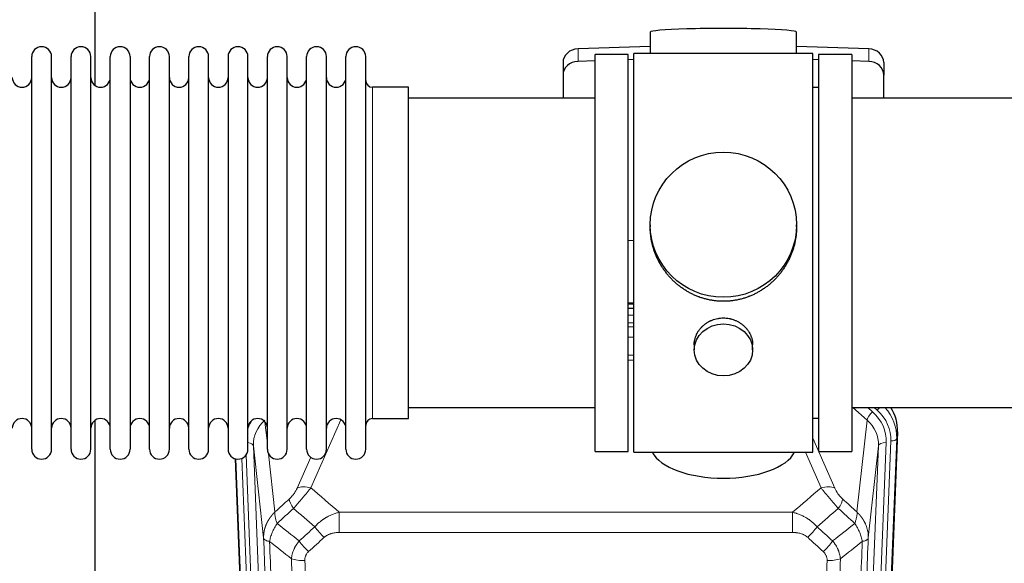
# Model space of a CAD drawing. Header units: inches. Extents: x 0 to 23760, y -13 to 16800.
# Tile 32 of 256: x 4154 to 4661, y 6210 to 6490. Entities that reach past the tile are written whole.
import ezdxf

# ---------------------------------------------------------------- set-up
doc = ezdxf.new("R2010")
doc.units = ezdxf.units.IN
doc.layers.add('1', color=7, linetype='Continuous', true_color=0xffffff)

msp = doc.modelspace()

# ---------------------------------------------------------------- linework, layer by layer
at = {"layer": '1', "color": 2, "linetype": 'Continuous', "lineweight": 25}
for p, q in [((4192.946, 6494.065), (4192.946, 6455.82)), ((4478.622, 6483.21), (4478.622, 6472.146)), ((4553.95, 6472.146), (4553.95, 6483.21)), ((4478.623, 6475.783), (4441.507, 6474.633)), ((4591.065, 6474.633), (4553.949, 6475.783)), ((4160.486, 6459.215), (4160.486, 6470.616)), ((4170.686, 6459.215), (4170.686, 6470.616)), ((4180.686, 6459.215), (4180.686, 6470.616)), ((4190.886, 6459.215), (4190.886, 6470.616)), ((4200.886, 6459.215), (4200.886, 6470.616)), ((4211.086, 6470.616), (4211.086, 6459.215)), ((4221.086, 6459.215), (4221.086, 6470.616)), ((4231.286, 6459.215), (4231.286, 6470.616)), ((4241.286, 6268.816), (4241.286, 6470.616)), ((4251.486, 6268.816), (4251.486, 6470.616)), ((4261.486, 6470.616), (4261.486, 6268.816)), ((4271.686, 6268.816), (4271.686, 6470.616)), ((4281.686, 6268.816), (4281.686, 6470.616)), ((4291.886, 6268.816), (4291.886, 6470.616)), ((4301.886, 6268.816), (4301.886, 6470.616)), ((4312.086, 6268.816), (4312.086, 6470.616)), ((4322.086, 6268.816), (4322.086, 6470.616)), ((4332.286, 6268.816), (4332.286, 6470.616)), ((4450.286, 6468.441), (4441.507, 6468.169)), ((4450.286, 6267.716), (4450.286, 6471.716)), ((4467.286, 6471.716), (4450.286, 6471.716)), ((4467.286, 6267.716), (4467.286, 6471.716)), ((4470.286, 6469.06), (4467.287, 6468.967)), ((4514.841, 6472.146), (4470.286, 6472.146)), ((4470.286, 6267.286), (4470.286, 6472.146)), ((4562.286, 6472.146), (4514.841, 6472.146)), ((4562.286, 6267.286), (4562.286, 6472.146)), ((4565.285, 6468.967), (4562.286, 6469.06)), ((4565.286, 6471.716), (4565.286, 6267.716)), ((4582.286, 6471.716), (4565.286, 6471.716)), ((4582.286, 6471.716), (4582.286, 6267.716)), ((4591.065, 6468.169), (4582.286, 6468.441)), ((4433.786, 6467.541), (4433.786, 6461.077)), ((4598.786, 6467.541), (4598.786, 6461.077)), ((4160.486, 6268.816), (4160.486, 6459.215)), ((4170.686, 6268.816), (4170.686, 6459.215)), ((4180.686, 6268.816), (4180.686, 6459.215)), ((4190.886, 6268.816), (4190.886, 6459.215)), ((4200.886, 6268.816), (4200.886, 6459.215)), ((4211.086, 6459.215), (4211.086, 6268.816)), ((4221.086, 6268.816), (4221.086, 6459.215)), ((4231.286, 6268.816), (4231.286, 6459.215)), ((4433.786, 6461.077), (4433.786, 6449.216)), ((4598.786, 6449.216), (4598.786, 6461.077)), ((4354.286, 6454.866), (4335.786, 6454.866)), ((4354.286, 6284.566), (4354.286, 6454.866)), ((4565.286, 6454.716), (4562.286, 6454.716)), ((4450.286, 6449.216), (4354.286, 6449.216)), ((4678.286, 6449.216), (4582.286, 6449.216)), ((4478.646, 6384.204), (4478.646, 6383.067)), ((4553.926, 6383.067), (4553.926, 6384.204)), ((4467.287, 6376.205), (4470.286, 6376.113)), ((4467.284, 6341.33), (4470.283, 6341.33)), ((4470.284, 6343.834), (4467.286, 6343.834)), ((4501.238, 6322.432), (4501.238, 6319.847)), ((4531.334, 6319.847), (4531.334, 6322.42)), ((4354.286, 6290.216), (4450.286, 6290.216)), ((4582.286, 6290.216), (4678.286, 6290.216)), ((4192.946, 6283.607), (4192.946, 6056.806)), ((4335.786, 6284.566), (4354.286, 6284.566)), ((4562.286, 6284.716), (4565.286, 6284.716)), ((4605.808, 6277.714), (4592.69, 5944.512)), ((4450.286, 6267.716), (4467.286, 6267.716)), ((4470.286, 6267.286), (4562.286, 6267.286)), ((4565.286, 6267.716), (4582.286, 6267.716)), ((4277.882, 5944.512), (4265.309, 6263.875))]:
    msp.add_line(p, q, dxfattribs=at)
at = {"layer": '1', "color": 110, "linetype": 'Continuous', "lineweight": 13}
for p, q in [((4441.507, 6474.633), (4441.507, 6468.169)), ((4591.065, 6474.633), (4591.065, 6468.169)), ((4335.786, 6284.566), (4335.786, 6454.866)), ((4470.284, 6343.445), (4467.286, 6343.445)), ((4467.284, 6337.693), (4470.284, 6337.693)), ((4470.284, 6333.722), (4467.284, 6333.722)), ((4467.285, 6331.631), (4470.283, 6331.631)), ((4470.283, 6326.338), (4467.285, 6326.338)), ((4467.285, 6317.08), (4470.284, 6317.08)), ((4470.284, 6314.635), (4467.285, 6314.635)), ((4590.212, 6283.739), (4582.91, 6290.216)), ((4593.037, 6287.995), (4590.532, 6290.216)), ((4595.428, 6288.83), (4593.866, 6290.216)), ((4280.459, 6282.847), (4281.686, 6271.76)), ((4319.454, 6283.97), (4304.073, 6248.939)), ((4584.987, 6236.539), (4590.212, 6283.739)), ((4605.808, 6277.714), (4605.427, 6274.276)), ((4274.522, 6270.594), (4287.589, 5938.7)), ((4279.77, 6223.188), (4274.522, 6270.594)), ((4562.286, 6274.468), (4573.56, 6248.789)), ((4582.983, 5938.7), (4596.05, 6270.594)), ((4600.042, 6272.22), (4586.975, 5940.327)), ((4589.323, 5940.034), (4602.433, 6273.056)), ((4596.05, 6270.594), (4590.802, 6223.188)), ((4605.427, 6274.276), (4592.317, 5941.254)), ((4270.779, 6265.909), (4283.597, 5940.327)), ((4282.275, 6266.436), (4285.585, 6236.539)), ((4566.499, 6248.939), (4558.443, 6267.286)), ((4278.255, 5941.254), (4265.556, 6263.817)), ((4268.492, 6264.085), (4281.249, 5940.034)), ((4297.012, 6248.789), (4303.992, 6264.688)), ((4318.7, 6236.419), (4551.872, 6236.419)), ((4318.7, 6225.988), (4318.7, 6236.419)), ((4551.872, 6225.988), (4551.872, 6236.419)), ((4551.872, 6225.988), (4318.7, 6225.988))]:
    msp.add_line(p, q, dxfattribs=at)
at = {"layer": '1', "color": 2, "linetype": 'Continuous', "lineweight": 25}
for centre, radius, start, end in [((4165.586, 6470.616), 5.1, 0, 180), ((4185.786, 6470.616), 5.1, 0, 180), ((4205.986, 6470.616), 5.1, 0, 180), ((4226.186, 6470.616), 5.1, 0, 180), ((4246.386, 6470.616), 5.1, 0, 180), ((4266.586, 6470.616), 5.1, 0, 180), ((4286.786, 6470.616), 5.1, 0, 180), ((4306.986, 6470.616), 5.1, 0, 180), ((4327.186, 6470.616), 5.1, 0, 180), ((4155.486, 6459.866), 5, 180, 0), ((4175.686, 6459.866), 5, 180, 0), ((4195.886, 6459.866), 5, 180, 0), ((4216.086, 6459.866), 5, 180, 0), ((4236.286, 6459.866), 5, 180, 0), ((4256.486, 6459.866), 5, 180, 0), ((4276.686, 6459.866), 5, 180, 0), ((4296.886, 6459.866), 5, 180, 0), ((4317.086, 6459.866), 5, 180, 0), ((4335.786, 6458.366), 3.5, 180, 270), ((4155.486, 6279.566), 5, 0, 180), ((4175.686, 6279.566), 5, 0, 180), ((4195.886, 6279.566), 5, 0, 180), ((4216.086, 6279.566), 5, 0, 180), ((4236.286, 6279.566), 5, 0, 180), ((4256.486, 6279.566), 5, 0, 180), ((4276.686, 6279.566), 5, 0, 180), ((4296.886, 6279.566), 5, 0, 180), ((4317.086, 6279.566), 5, 0, 180), ((4335.786, 6281.066), 3.5, 90, 180), ((4165.586, 6268.816), 5.1, 180, 0), ((4185.786, 6268.816), 5.1, 180, 0), ((4205.986, 6268.816), 5.1, 180, 0), ((4226.186, 6268.816), 5.1, 180, 0), ((4246.386, 6268.816), 5.1, 180, 0), ((4266.586, 6268.816), 5.1, 180, 0), ((4286.786, 6268.816), 5.1, 180, 0), ((4306.986, 6268.816), 5.1, 180, 0), ((4327.186, 6268.816), 5.1, 180, 0)]:
    msp.add_arc(centre, radius, start, end, dxfattribs=at)
for centre, major_axis, ratio, start_param, end_param in [((4516.286, 6483.21), (37.664, 0), 0.0504434, 0, 3.1415927), ((4441.786, 6467.541), (8, 0), 0.8870108, 1.6057029, 3.1415927), ((4590.786, 6467.541), (8, 0), 0.8870108, 0, 1.5358897), ((4441.786, 6461.077), (8, 0), 0.8870108, 1.6057029, 3.1415927), ((4590.786, 6461.077), (8, 0), 0.8870108, 0, 1.5358897), ((4578.786, 6278.522), (-27.038, -0.124), 0.8859493, 3.102669, 3.6464193), ((4516.286, 6271.258), (37.64, 0), 0.4617486, 3.372107, 6.0525728)]:
    msp.add_ellipse(centre, major_axis=major_axis, ratio=ratio, start_param=start_param, end_param=end_param, dxfattribs=at)
for centre, major_axis, ratio in [((4516.286, 6384.204), (37.64, 0), 0.9914449), ((4516.286, 6319.847), (-15.048, 0), 0.8870108)]:
    msp.add_ellipse(centre, major_axis=major_axis, ratio=ratio, dxfattribs=at)
at = {"layer": '1', "color": 110, "linetype": 'Continuous', "lineweight": 13}
for centre, major_axis, ratio, start_param, end_param in [((4593.037, 6286.148), (2.654, 2.992), 0.3265056, 1.2180917, 2.7365282), ((4576.022, 6272.939), (-24.034, -0.11), 0.8859493, 3.102669, 3.9217821), ((4595.428, 6290.216), (1.991, 2.244), 0.3265056, 4.3596844, 4.9945095), ((4578.414, 6273.775), (-24.034, -0.11), 0.8859493, 3.102669, 3.9217821), ((4578.414, 6275.16), (27.029, -0.244), 0.8851019, 6.2564288, 6.9740615), ((4294.55, 6272.939), (24.034, -0.11), 0.8859493, 2.6223803, 2.8322909), ((4294.55, 6271.092), (20.033, -0.591), 0.8872905, 2.3837407, 3.2028538), ((4576.022, 6271.092), (-20.033, -0.591), 0.8872905, 3.0803315, 3.8994446), ((4270.53, 6270.373), (3.997, 0.157), 0.4614673, 0.0341943, 1.2593116), ((4600.042, 6270.373), (3.997, -0.157), 0.4614673, 1.5889619, 3.1073983), ((4602.433, 6274.441), (2.998, -0.118), 0.4614673, 4.7305545, 6.248991), ((4304.073, 6242.767), (-9.156, 4.02), 0.5833249, 4.9631119, 5.806783), ((4566.499, 6242.767), (-9.156, -4.02), 0.5833249, 3.617995, 4.4616661), ((4299.986, 6237.169), (6.719, -7.407), 0.3029797, 3.5431496, 4.2886573), ((4570.586, 6237.169), (-6.719, -7.407), 0.3029797, 1.994528, 2.7400357), ((4310.941, 6227.782), (6.736, -7.391), 0.3030979, 4.2875497, 5.03344), ((4559.631, 6227.782), (-6.736, -7.391), 0.3030979, 1.2497453, 1.9956357), ((4302.933, 6220.49), (6.729, -7.397), 0.3051216, 4.2889758, 5.0360109), ((4567.639, 6220.49), (6.729, 7.397), 0.3051216, 4.388767, 5.1358022), ((4300.961, 6215.896), (-9.992, -0.404), 0.431453, 0.7935197, 1.5533391), ((4569.611, 6215.896), (-9.992, 0.404), 0.431453, 1.5882535, 2.3480729)]:
    msp.add_ellipse(centre, major_axis=major_axis, ratio=ratio, start_param=start_param, end_param=end_param, dxfattribs=at)
at = {"layer": '1', "color": 2, "linetype": 'Continuous', "lineweight": 25}
for points, knots in [([(4516.286, 6344.833), (4515.658, 6344.833), (4514.409, 6344.866), (4512.552, 6345.01), (4510.712, 6345.25), (4508.889, 6345.582), (4507.082, 6346.007), (4505.889, 6346.353), (4504.999, 6346.636), (4504.702, 6346.734), (4504.333, 6346.862), (4504.259, 6346.888), (4504.112, 6346.94), (4503.891, 6347.018), (4503.086, 6347.314), (4501.79, 6347.838), (4500.108, 6348.617), (4498.471, 6349.476), (4496.878, 6350.414), (4495.328, 6351.432), (4494.324, 6352.163), (4493.706, 6352.638), (4493.583, 6352.733), (4493.338, 6352.926), (4492.973, 6353.217), (4492.614, 6353.513), (4491.905, 6354.114), (4490.981, 6354.936), (4489.659, 6356.23), (4488.401, 6357.584), (4487.207, 6358.999), (4486.453, 6359.983), (4485.904, 6360.736), (4485.634, 6361.117), (4485.369, 6361.503), (4485.194, 6361.762), (4485.108, 6361.893), (4484.678, 6362.546), (4484.018, 6363.603), (4483.11, 6365.225), (4482.282, 6366.884), (4481.534, 6368.579), (4480.867, 6370.31), (4480.476, 6371.489), (4480.204, 6372.382), (4480.074, 6372.831), (4479.93, 6373.359), (4479.871, 6373.587), (4479.832, 6373.738), (4479.812, 6373.814), (4479.64, 6374.498), (4479.365, 6375.715), (4479.045, 6377.545), (4478.816, 6379.379), (4478.678, 6381.218), (4478.646, 6382.466), (4478.646, 6383.1), (4478.646, 6383.12)], [0, 0, 0, 0, 0.0312188, 0.0624376, 0.0936563, 0.1248751, 0.1560939, 0.1873127, 0.1873127, 0.2029221, 0.2029221, 0.2068244, 0.2068244, 0.2107268, 0.2185315, 0.2497502, 0.280969, 0.3121878, 0.3434066, 0.3746254, 0.4058442, 0.4058442, 0.4136489, 0.4136489, 0.4214535, 0.4370629, 0.4370629, 0.4682817, 0.4995005, 0.5307193, 0.5619381, 0.5931568, 0.5931568, 0.6087662, 0.6165709, 0.6165709, 0.6243756, 0.6243756, 0.6555944, 0.6868132, 0.718032, 0.7492507, 0.7804695, 0.8116883, 0.8116883, 0.8272977, 0.8351024, 0.8390047, 0.8390047, 0.8429071, 0.8429071, 0.8741259, 0.9053447, 0.9365634, 0.9677822, 0.999001, 1, 1, 1, 1]), ([(4553.926, 6383.114), (4553.926, 6383.102), (4553.926, 6382.475), (4553.895, 6381.234), (4553.757, 6379.393), (4553.528, 6377.556), (4553.315, 6376.332), (4553.131, 6375.416), (4553.05, 6375.034), (4552.963, 6374.652), (4552.927, 6374.499), (4552.909, 6374.423), (4552.855, 6374.195), (4552.668, 6373.434), (4552.292, 6372.082), (4551.707, 6370.314), (4551.039, 6368.58), (4550.288, 6366.879), (4549.456, 6365.212), (4548.845, 6364.123), (4548.446, 6363.45), (4548.366, 6363.316), (4548.203, 6363.048), (4547.957, 6362.65), (4547.704, 6362.256), (4547.19, 6361.477), (4546.483, 6360.457), (4545.355, 6358.986), (4544.16, 6357.572), (4542.899, 6356.215), (4542.013, 6355.349), (4541.332, 6354.714), (4540.986, 6354.4), (4540.635, 6354.092), (4540.399, 6353.888), (4540.281, 6353.786), (4539.686, 6353.284), (4538.719, 6352.506), (4537.222, 6351.416), (4535.678, 6350.404), (4534.087, 6349.468), (4532.449, 6348.609), (4531.325, 6348.089), (4530.469, 6347.719), (4530.038, 6347.539), (4529.602, 6347.367), (4529.384, 6347.282), (4529.311, 6347.254), (4529.165, 6347.198), (4528.507, 6346.95), (4527.257, 6346.519), (4525.475, 6346.004), (4523.675, 6345.58), (4521.856, 6345.249), (4520.019, 6345.01), (4518.782, 6344.914), (4517.85, 6344.865), (4517.382, 6344.847), (4516.835, 6344.836), (4516.6, 6344.834), (4516.443, 6344.833), (4516.365, 6344.833), (4516.286, 6344.833)], [0, 0, 0, 0, 0.0006246, 0.0318551, 0.0630856, 0.0943161, 0.1255465, 0.1255465, 0.1411618, 0.1450656, 0.1450656, 0.1489694, 0.1489694, 0.156777, 0.1880075, 0.219238, 0.2504685, 0.2816989, 0.3129294, 0.3441599, 0.3441599, 0.3519675, 0.3519675, 0.3597751, 0.3753904, 0.3753904, 0.4066209, 0.4378513, 0.4690818, 0.5003123, 0.5315428, 0.5315428, 0.547158, 0.5549656, 0.5549656, 0.5627733, 0.5627733, 0.5940037, 0.6252342, 0.6564647, 0.6876952, 0.7189257, 0.7501562, 0.7501562, 0.7657714, 0.773579, 0.773579, 0.7774828, 0.7774828, 0.7813866, 0.8126171, 0.8438476, 0.8750781, 0.9063086, 0.937539, 0.9687695, 0.9687695, 0.9843848, 0.9921924, 0.9960962, 0.9960962, 1, 1, 1, 1]), ([(4501.238, 6322.43), (4501.239, 6322.86), (4501.262, 6323.292), (4501.322, 6323.838), (4501.336, 6323.949), (4501.366, 6324.17), (4501.416, 6324.5), (4501.48, 6324.828), (4501.624, 6325.48), (4501.743, 6325.91), (4502.028, 6326.761), (4502.193, 6327.182), (4502.476, 6327.806), (4502.576, 6328.013), (4502.709, 6328.27), (4502.736, 6328.321), (4502.79, 6328.423), (4502.873, 6328.576), (4502.958, 6328.727), (4503.249, 6329.227), (4503.502, 6329.615), (4504.046, 6330.369), (4504.338, 6330.734), (4504.804, 6331.263), (4504.965, 6331.437), (4505.213, 6331.693), (4505.339, 6331.82), (4505.468, 6331.945), (4505.555, 6332.028), (4505.598, 6332.069), (4505.993, 6332.438), (4506.358, 6332.748), (4507.116, 6333.333), (4507.509, 6333.608), (4508.323, 6334.122), (4508.744, 6334.361), (4509.288, 6334.638), (4509.398, 6334.692), (4509.619, 6334.798), (4509.731, 6334.849), (4510.067, 6335.001), (4510.293, 6335.096), (4510.975, 6335.365), (4511.438, 6335.522), (4512.375, 6335.794), (4512.851, 6335.908), (4513.575, 6336.047), (4513.818, 6336.087), (4514.186, 6336.14), (4514.309, 6336.156), (4514.494, 6336.178), (4514.555, 6336.185), (4514.679, 6336.198), (4514.741, 6336.204), (4515.296, 6336.257), (4515.789, 6336.28), (4516.772, 6336.28), (4517.262, 6336.257), (4518.239, 6336.166), (4518.727, 6336.097), (4519.335, 6335.982), (4519.456, 6335.958), (4519.699, 6335.906), (4520.061, 6335.824), (4520.418, 6335.73), (4521.125, 6335.526), (4521.587, 6335.368), (4522.493, 6335.012), (4522.936, 6334.813), (4523.588, 6334.484), (4523.803, 6334.369), (4524.122, 6334.188), (4524.228, 6334.127), (4524.437, 6334.001), (4524.541, 6333.938), (4525.054, 6333.614), (4525.449, 6333.338), (4526.206, 6332.755), (4526.569, 6332.447), (4527.263, 6331.799), (4527.595, 6331.459), (4527.949, 6331.058), (4527.988, 6331.013), (4528.066, 6330.923), (4528.181, 6330.788), (4528.443, 6330.468), (4528.656, 6330.189), (4529.065, 6329.623), (4529.317, 6329.236), (4529.78, 6328.442), (4529.991, 6328.036), (4530.275, 6327.412), (4530.364, 6327.201), (4530.49, 6326.882), (4530.531, 6326.775), (4530.609, 6326.562), (4530.646, 6326.455), (4530.826, 6325.919), (4530.946, 6325.489), (4531.138, 6324.623), (4531.211, 6324.187), (4531.284, 6323.531), (4531.302, 6323.312), (4531.321, 6322.982), (4531.328, 6322.817), (4531.332, 6322.651), (4531.333, 6322.541), (4531.334, 6322.486), (4531.334, 6322.428), (4531.334, 6322.425), (4531.334, 6322.423)], [0, 0, 0, 0, 0.0308202, 0.0308202, 0.0386347, 0.0386347, 0.0464491, 0.062078, 0.062078, 0.0933358, 0.0933358, 0.1245936, 0.1245936, 0.1402226, 0.1402226, 0.1441298, 0.1441298, 0.148037, 0.1558515, 0.1558515, 0.1871093, 0.1871093, 0.2183671, 0.2183671, 0.233996, 0.233996, 0.2418105, 0.2457177, 0.2457177, 0.2496249, 0.2496249, 0.2808827, 0.2808827, 0.3121405, 0.3121405, 0.3433983, 0.3433983, 0.3512128, 0.3512128, 0.3590273, 0.3590273, 0.3746562, 0.3746562, 0.405914, 0.405914, 0.4371718, 0.4371718, 0.4528007, 0.4528007, 0.4606152, 0.4606152, 0.4645224, 0.4645224, 0.4684296, 0.4684296, 0.4996874, 0.4996874, 0.5309452, 0.5309452, 0.5622031, 0.5622031, 0.5700175, 0.5700175, 0.577832, 0.5934609, 0.5934609, 0.6247187, 0.6247187, 0.6559765, 0.6559765, 0.6716054, 0.6716054, 0.6794199, 0.6794199, 0.6872343, 0.6872343, 0.7184921, 0.7184921, 0.7497499, 0.7497499, 0.7810078, 0.7810078, 0.784915, 0.784915, 0.7888222, 0.7966367, 0.8122656, 0.8122656, 0.8435234, 0.8435234, 0.8747812, 0.8747812, 0.8904101, 0.8904101, 0.8982246, 0.8982246, 0.906039, 0.906039, 0.9372968, 0.9372968, 0.9685546, 0.9685546, 0.9841835, 0.9841835, 0.991998, 0.9959052, 0.9959052, 0.9998125, 0.9998125, 1, 1, 1, 1])]:
    msp.add_open_spline(points, degree=3, knots=knots, dxfattribs=at)
at = {"layer": '1', "color": 110, "linetype": 'Continuous', "lineweight": 13}
for points, knots in [([(4297.012, 6248.789), (4296.986, 6248.732), (4296.961, 6248.674), (4296.908, 6248.558), (4296.881, 6248.499), (4296.798, 6248.324), (4296.74, 6248.206), (4296.561, 6247.851), (4296.432, 6247.612), (4296.224, 6247.249), (4296.153, 6247.127), (4296.041, 6246.944), (4295.984, 6246.852), (4295.926, 6246.759), (4295.887, 6246.698), (4295.867, 6246.667), (4295.687, 6246.389), (4295.52, 6246.144), (4295.169, 6245.657), (4294.986, 6245.416), (4294.745, 6245.118), (4294.673, 6245.028), (4294.598, 6244.939), (4294.549, 6244.88), (4294.524, 6244.85), (4294.398, 6244.702), (4294.297, 6244.586), (4293.99, 6244.243), (4293.782, 6244.022), (4293.359, 6243.596), (4293.143, 6243.39), (4292.925, 6243.191)], [0, 0, 0, 0, 0.03125, 0.03125, 0.0625, 0.0625, 0.125, 0.125, 0.25, 0.25, 0.3125, 0.3125, 0.34375, 0.359375, 0.359375, 0.375, 0.375, 0.5, 0.5, 0.625, 0.625, 0.65625, 0.671875, 0.671875, 0.6875, 0.6875, 0.75, 0.75, 0.875, 0.875, 1, 1, 1, 1]), ([(4295.178, 6238.359), (4295.562, 6238.797), (4296.332, 6239.681), (4297.108, 6240.581), (4297.691, 6241.261), (4297.886, 6241.489), (4298.13, 6241.775), (4298.179, 6241.832), (4298.277, 6241.947), (4298.423, 6242.118), (4298.569, 6242.29), (4299.053, 6242.86), (4299.436, 6243.314), (4300.195, 6244.217), (4300.571, 6244.666), (4301.036, 6245.225), (4301.128, 6245.336), (4301.313, 6245.559), (4301.588, 6245.89), (4301.858, 6246.218), (4302.392, 6246.867), (4302.74, 6247.292), (4303.249, 6247.919), (4303.417, 6248.126), (4303.666, 6248.433), (4303.748, 6248.535), (4303.912, 6248.738), (4303.993, 6248.839), (4304.073, 6248.939)], [0, 0, 0, 0, 0.125, 0.25, 0.25, 0.3125, 0.3125, 0.328125, 0.328125, 0.34375, 0.375, 0.375, 0.5, 0.5, 0.625, 0.625, 0.65625, 0.65625, 0.6875, 0.75, 0.75, 0.875, 0.875, 0.9375, 0.9375, 0.96875, 0.96875, 1, 1, 1, 1]), ([(4566.499, 6248.939), (4566.821, 6248.538), (4567.151, 6248.13), (4567.829, 6247.297), (4568.176, 6246.872), (4568.71, 6246.223), (4568.89, 6246.005), (4569.164, 6245.674), (4569.255, 6245.563), (4569.394, 6245.396), (4569.44, 6245.341), (4569.533, 6245.229), (4569.579, 6245.173), (4569.998, 6244.67), (4570.748, 6243.772), (4571.513, 6242.867), (4572.092, 6242.185), (4572.286, 6241.957), (4572.578, 6241.615), (4572.676, 6241.501), (4572.823, 6241.329), (4572.872, 6241.272), (4572.97, 6241.158), (4573.019, 6241.101), (4573.459, 6240.587), (4573.848, 6240.136), (4574.624, 6239.241), (4575.01, 6238.798), (4575.394, 6238.359)], [0, 0, 0, 0, 0.125, 0.125, 0.25, 0.25, 0.3125, 0.3125, 0.34375, 0.34375, 0.359375, 0.359375, 0.375, 0.375, 0.5, 0.625, 0.625, 0.6875, 0.6875, 0.71875, 0.71875, 0.734375, 0.734375, 0.75, 0.75, 0.875, 0.875, 1, 1, 1, 1]), ([(4577.648, 6243.191), (4577.428, 6243.39), (4577.212, 6243.597), (4576.786, 6244.026), (4576.576, 6244.249), (4576.318, 6244.537), (4576.267, 6244.596), (4576.165, 6244.713), (4576.014, 6244.889), (4575.868, 6245.066), (4575.582, 6245.422), (4575.399, 6245.662), (4575.049, 6246.147), (4574.882, 6246.392), (4574.703, 6246.67), (4574.683, 6246.701), (4574.644, 6246.763), (4574.585, 6246.856), (4574.453, 6247.071), (4574.345, 6247.253), (4574.138, 6247.616), (4574.009, 6247.854), (4573.771, 6248.326), (4573.662, 6248.559), (4573.56, 6248.789)], [0, 0, 0, 0, 0.125, 0.125, 0.25, 0.25, 0.28125, 0.28125, 0.3125, 0.375, 0.375, 0.5, 0.5, 0.625, 0.625, 0.640625, 0.640625, 0.65625, 0.6875, 0.75, 0.75, 0.875, 0.875, 1, 1, 1, 1]), ([(4279.77, 6223.188), (4279.769, 6223.207), (4279.768, 6223.247), (4279.766, 6223.307), (4279.764, 6223.367), (4279.763, 6223.426), (4279.762, 6223.486), (4279.761, 6223.546), (4279.76, 6223.605), (4279.76, 6223.665), (4279.76, 6223.725), (4279.76, 6223.784), (4279.76, 6223.844), (4279.761, 6223.904), (4279.761, 6223.963), (4279.762, 6224.023), (4279.763, 6224.082), (4279.765, 6224.142), (4279.767, 6224.201), (4279.769, 6224.261), (4279.771, 6224.32), (4279.773, 6224.38), (4279.776, 6224.439), (4279.778, 6224.499), (4279.782, 6224.558), (4279.785, 6224.618), (4279.788, 6224.677), (4279.792, 6224.736), (4279.796, 6224.796), (4279.8, 6224.855), (4279.805, 6224.914), (4279.809, 6224.973), (4279.814, 6225.033), (4279.82, 6225.092), (4279.825, 6225.151), (4279.83, 6225.21), (4279.836, 6225.269), (4279.842, 6225.328), (4279.849, 6225.387), (4279.855, 6225.446), (4279.862, 6225.505), (4279.869, 6225.564), (4279.876, 6225.623), (4279.883, 6225.682), (4279.891, 6225.741), (4279.899, 6225.8), (4279.907, 6225.858), (4279.915, 6225.917), (4279.923, 6225.976), (4279.932, 6226.034), (4279.941, 6226.093), (4279.95, 6226.152), (4279.959, 6226.21), (4279.969, 6226.269), (4279.979, 6226.327), (4279.989, 6226.385), (4279.999, 6226.444), (4280.01, 6226.502), (4280.02, 6226.56), (4280.031, 6226.619), (4280.042, 6226.677), (4280.053, 6226.735), (4280.065, 6226.793), (4280.077, 6226.851), (4280.089, 6226.909), (4280.101, 6226.967), (4280.113, 6227.025), (4280.126, 6227.083), (4280.138, 6227.14), (4280.151, 6227.198), (4280.165, 6227.256), (4280.178, 6227.313), (4280.192, 6227.371), (4280.205, 6227.429), (4280.22, 6227.486), (4280.234, 6227.543), (4280.248, 6227.601), (4280.263, 6227.658), (4280.278, 6227.715), (4280.293, 6227.773), (4280.308, 6227.83), (4280.323, 6227.887), (4280.339, 6227.944), (4280.355, 6228.001), (4280.371, 6228.058), (4280.387, 6228.115), (4280.404, 6228.171), (4280.42, 6228.228), (4280.437, 6228.285), (4280.454, 6228.341), (4280.472, 6228.398), (4280.489, 6228.454), (4280.507, 6228.511), (4280.525, 6228.567), (4280.543, 6228.623), (4280.561, 6228.68), (4280.579, 6228.736), (4280.598, 6228.792), (4280.617, 6228.848), (4280.636, 6228.904), (4280.655, 6228.96), (4280.675, 6229.015), (4280.694, 6229.071), (4280.714, 6229.127), (4280.734, 6229.183), (4280.754, 6229.238), (4280.774, 6229.293), (4280.795, 6229.349), (4280.816, 6229.404), (4280.837, 6229.459), (4280.858, 6229.515), (4280.879, 6229.57), (4280.901, 6229.625), (4280.922, 6229.68), (4280.944, 6229.735), (4280.966, 6229.789), (4280.988, 6229.844), (4281.011, 6229.899), (4281.033, 6229.953), (4281.056, 6230.008), (4281.079, 6230.062), (4281.102, 6230.117), (4281.126, 6230.171), (4281.149, 6230.225), (4281.173, 6230.279), (4281.197, 6230.333), (4281.221, 6230.387), (4281.245, 6230.441), (4281.269, 6230.495), (4281.294, 6230.548), (4281.318, 6230.602), (4281.343, 6230.656), (4281.368, 6230.709), (4281.394, 6230.762), (4281.419, 6230.816), (4281.445, 6230.869), (4281.471, 6230.922), (4281.496, 6230.975), (4281.523, 6231.028), (4281.549, 6231.081), (4281.575, 6231.134), (4281.602, 6231.186), (4281.629, 6231.239), (4281.656, 6231.291), (4281.683, 6231.344), (4281.71, 6231.396), (4281.738, 6231.448), (4281.765, 6231.5), (4281.793, 6231.553), (4281.821, 6231.605), (4281.849, 6231.656), (4281.877, 6231.708), (4281.906, 6231.76), (4281.934, 6231.812), (4281.963, 6231.863), (4281.992, 6231.914), (4282.021, 6231.966), (4282.05, 6232.017), (4282.08, 6232.068), (4282.109, 6232.119), (4282.139, 6232.17), (4282.169, 6232.221), (4282.199, 6232.272), (4282.229, 6232.323), (4282.259, 6232.373), (4282.29, 6232.424), (4282.32, 6232.474), (4282.351, 6232.524), (4282.382, 6232.574), (4282.413, 6232.625), (4282.445, 6232.675), (4282.476, 6232.724), (4282.507, 6232.774), (4282.539, 6232.824), (4282.571, 6232.874), (4282.603, 6232.923), (4282.635, 6232.973), (4282.667, 6233.022), (4282.7, 6233.071), (4282.732, 6233.12), (4282.765, 6233.169), (4282.798, 6233.218), (4282.831, 6233.267), (4282.864, 6233.316), (4282.897, 6233.364), (4282.931, 6233.413), (4282.964, 6233.461), (4282.998, 6233.509), (4283.032, 6233.558), (4283.066, 6233.606), (4283.1, 6233.654), (4283.134, 6233.702), (4283.169, 6233.749), (4283.203, 6233.797), (4283.238, 6233.845), (4283.273, 6233.892), (4283.308, 6233.939), (4283.343, 6233.987), (4283.378, 6234.034), (4283.413, 6234.081), (4283.449, 6234.128), (4283.484, 6234.175), (4283.52, 6234.221), (4283.556, 6234.268), (4283.592, 6234.315), (4283.628, 6234.361), (4283.664, 6234.407), (4283.701, 6234.453), (4283.737, 6234.499), (4283.774, 6234.545), (4283.811, 6234.591), (4283.848, 6234.637), (4283.885, 6234.683), (4283.922, 6234.728), (4283.959, 6234.774), (4283.996, 6234.819), (4284.034, 6234.864), (4284.072, 6234.909), (4284.109, 6234.954), (4284.147, 6234.999), (4284.185, 6235.044), (4284.223, 6235.089), (4284.261, 6235.133), (4284.3, 6235.177), (4284.338, 6235.222), (4284.377, 6235.266), (4284.416, 6235.31), (4284.454, 6235.354), (4284.493, 6235.398), (4284.532, 6235.442), (4284.571, 6235.485), (4284.611, 6235.529), (4284.65, 6235.572), (4284.69, 6235.616), (4284.729, 6235.659), (4284.769, 6235.702), (4284.809, 6235.745), (4284.849, 6235.788), (4284.889, 6235.83), (4284.929, 6235.873), (4284.969, 6235.915), (4285.009, 6235.958), (4285.05, 6236), (4285.09, 6236.042), (4285.131, 6236.084), (4285.172, 6236.126), (4285.213, 6236.168), (4285.254, 6236.21), (4285.295, 6236.251), (4285.336, 6236.293), (4285.377, 6236.334), (4285.418, 6236.375), (4285.46, 6236.416), (4285.502, 6236.457), (4285.543, 6236.498), (4285.571, 6236.526), (4285.585, 6236.539)], [0, 0, 0, 0, 0.0042303, 0.0084583, 0.0126838, 0.016907, 0.0211277, 0.0253461, 0.0295621, 0.0337757, 0.037987, 0.0421959, 0.0464023, 0.0506064, 0.0548082, 0.0590075, 0.0632045, 0.0673991, 0.0715913, 0.0757811, 0.0799686, 0.0841537, 0.0883364, 0.0925167, 0.0966947, 0.1008703, 0.1050435, 0.1092144, 0.1133829, 0.117549, 0.1217128, 0.1258741, 0.1300332, 0.1341898, 0.1383441, 0.1424961, 0.1466456, 0.1507929, 0.1549377, 0.1590802, 0.1632203, 0.1673581, 0.1714935, 0.1756266, 0.1797573, 0.1838856, 0.1880116, 0.1921352, 0.1962565, 0.2003755, 0.204492, 0.2086063, 0.2127182, 0.2168277, 0.2209349, 0.2250397, 0.2291422, 0.2332423, 0.2373401, 0.2414356, 0.2455287, 0.2496195, 0.2537079, 0.257794, 0.2618777, 0.2659591, 0.2700382, 0.2741149, 0.2781893, 0.2822614, 0.2863311, 0.2903985, 0.2944635, 0.2985262, 0.3025866, 0.3066447, 0.3107004, 0.3147538, 0.3188048, 0.3228536, 0.3269, 0.3309441, 0.3349858, 0.3390253, 0.3430624, 0.3470972, 0.3511296, 0.3551598, 0.3591876, 0.3632131, 0.3672363, 0.3712571, 0.3752757, 0.3792919, 0.3833058, 0.3873174, 0.3913267, 0.3953337, 0.3993384, 0.4033407, 0.4073408, 0.4113385, 0.4153339, 0.419327, 0.4233179, 0.4273064, 0.4312926, 0.4352765, 0.4392581, 0.4432373, 0.4472143, 0.451189, 0.4551614, 0.4591315, 0.4630993, 0.4670648, 0.471028, 0.4749889, 0.4789475, 0.4829038, 0.4868578, 0.4908095, 0.494759, 0.4987061, 0.502651, 0.5065936, 0.5105338, 0.5144718, 0.5184076, 0.522341, 0.5262721, 0.530201, 0.5341276, 0.5380519, 0.5419739, 0.5458936, 0.5498111, 0.5537262, 0.5576392, 0.5615498, 0.5654581, 0.5693642, 0.573268, 0.5771696, 0.5810688, 0.5849658, 0.5888606, 0.592753, 0.5966432, 0.6005311, 0.6044168, 0.6083002, 0.6121813, 0.6160602, 0.6199368, 0.6238111, 0.6276832, 0.6315531, 0.6354206, 0.6392859, 0.643149, 0.6470098, 0.6508684, 0.6547247, 0.6585787, 0.6624305, 0.66628, 0.6701273, 0.6739724, 0.6778152, 0.6816557, 0.685494, 0.6893301, 0.6931639, 0.6969955, 0.7008248, 0.7046519, 0.7084768, 0.7122994, 0.7161198, 0.7199379, 0.7237539, 0.7275675, 0.731379, 0.7351882, 0.7389952, 0.7427999, 0.7466024, 0.7504027, 0.7542008, 0.7579966, 0.7617902, 0.7655816, 0.7693708, 0.7731577, 0.7769424, 0.7807249, 0.7845052, 0.7882833, 0.7920591, 0.7958327, 0.7996042, 0.8033734, 0.8071403, 0.8109051, 0.8146677, 0.818428, 0.8221862, 0.8259421, 0.8296958, 0.8334474, 0.8371967, 0.8409438, 0.8446887, 0.8484314, 0.8521719, 0.8559102, 0.8596463, 0.8633802, 0.867112, 0.8708415, 0.8745688, 0.8782939, 0.8820169, 0.8857376, 0.8894562, 0.8931726, 0.8968867, 0.9005987, 0.9043086, 0.9080162, 0.9117216, 0.9154249, 0.919126, 0.9228249, 0.9265216, 0.9302161, 0.9339085, 0.9375987, 0.9412867, 0.9449725, 0.9486562, 0.9523377, 0.956017, 0.9596942, 0.9633691, 0.967042, 0.9707126, 0.9743811, 0.9780474, 0.9817116, 0.9853736, 0.9890334, 0.9926911, 0.9963466, 1, 1, 1, 1]), ([(4286.691, 6230.653), (4286.584, 6230.937), (4286.484, 6231.218), (4286.296, 6231.776), (4286.209, 6232.051), (4286.05, 6232.594), (4285.978, 6232.861), (4285.849, 6233.385), (4285.792, 6233.641), (4285.695, 6234.142), (4285.655, 6234.386), (4285.593, 6234.86), (4285.57, 6235.09), (4285.53, 6235.756), (4285.539, 6236.167), (4285.585, 6236.539)], [0, 0, 0, 0, 0.125, 0.125, 0.25, 0.25, 0.375, 0.375, 0.5, 0.5, 0.625, 0.625, 0.75, 0.75, 1, 1, 1, 1]), ([(4306.124, 6228.968), (4306.324, 6229.197), (4306.529, 6229.422), (4306.846, 6229.754), (4306.954, 6229.864), (4307.17, 6230.081), (4307.28, 6230.188), (4307.833, 6230.719), (4308.294, 6231.126), (4309.251, 6231.903), (4309.747, 6232.274), (4310.388, 6232.717), (4310.518, 6232.804), (4310.714, 6232.934), (4310.779, 6232.976), (4310.911, 6233.062), (4310.977, 6233.104), (4311.308, 6233.314), (4311.642, 6233.517), (4311.982, 6233.713), (4312.118, 6233.79), (4312.187, 6233.829), (4312.392, 6233.944), (4312.53, 6234.019), (4312.943, 6234.239), (4313.221, 6234.381), (4314.058, 6234.79), (4314.624, 6235.041), (4315.767, 6235.504), (4316.345, 6235.714), (4317.513, 6236.096), (4318.103, 6236.268), (4318.7, 6236.419)], [0, 0, 0, 0, 0.0625, 0.0625, 0.09375, 0.09375, 0.125, 0.125, 0.25, 0.25, 0.375, 0.375, 0.40625, 0.40625, 0.421875, 0.421875, 0.4375, 0.4375, 0.5, 0.515625, 0.515625, 0.53125, 0.53125, 0.5625, 0.5625, 0.625, 0.625, 0.75, 0.75, 0.875, 0.875, 1, 1, 1, 1]), ([(4551.872, 6236.419), (4552.47, 6236.267), (4553.138, 6236.074), (4553.801, 6235.853), (4553.949, 6235.804), (4554.022, 6235.779), (4554.243, 6235.702), (4554.389, 6235.65), (4554.827, 6235.49), (4555.116, 6235.378), (4555.978, 6235.029), (4556.544, 6234.776), (4557.656, 6234.231), (4558.203, 6233.939), (4559.009, 6233.469), (4559.409, 6233.226), (4559.802, 6232.971), (4559.998, 6232.841), (4560.063, 6232.797), (4560.193, 6232.71), (4560.258, 6232.666), (4560.837, 6232.266), (4561.333, 6231.894), (4562.288, 6231.117), (4562.747, 6230.712), (4563.627, 6229.866), (4564.048, 6229.427), (4564.448, 6228.968)], [0, 0, 0, 0, 0.125, 0.140625, 0.140625, 0.15625, 0.15625, 0.1875, 0.1875, 0.25, 0.25, 0.375, 0.375, 0.5, 0.5, 0.5625, 0.59375, 0.59375, 0.609375, 0.609375, 0.625, 0.625, 0.75, 0.75, 0.875, 0.875, 1, 1, 1, 1]), ([(4584.987, 6236.539), (4585.033, 6236.167), (4585.042, 6235.756), (4585.002, 6235.09), (4584.979, 6234.86), (4584.917, 6234.386), (4584.877, 6234.142), (4584.78, 6233.641), (4584.724, 6233.385), (4584.595, 6232.861), (4584.522, 6232.594), (4584.363, 6232.051), (4584.276, 6231.776), (4584.088, 6231.218), (4583.988, 6230.937), (4583.882, 6230.653)], [0, 0, 0, 0, 0.25, 0.25, 0.375, 0.375, 0.5, 0.5, 0.625, 0.625, 0.75, 0.75, 0.875, 0.875, 1, 1, 1, 1]), ([(4584.987, 6236.539), (4585.004, 6236.522), (4585.039, 6236.489), (4585.09, 6236.438), (4585.141, 6236.388), (4585.192, 6236.337), (4585.243, 6236.286), (4585.294, 6236.235), (4585.345, 6236.183), (4585.395, 6236.132), (4585.445, 6236.08), (4585.495, 6236.028), (4585.545, 6235.976), (4585.595, 6235.924), (4585.645, 6235.872), (4585.694, 6235.819), (4585.744, 6235.766), (4585.793, 6235.713), (4585.842, 6235.66), (4585.89, 6235.607), (4585.939, 6235.554), (4585.987, 6235.5), (4586.036, 6235.446), (4586.084, 6235.392), (4586.132, 6235.338), (4586.179, 6235.284), (4586.227, 6235.23), (4586.274, 6235.175), (4586.322, 6235.12), (4586.369, 6235.065), (4586.415, 6235.01), (4586.462, 6234.955), (4586.509, 6234.9), (4586.555, 6234.844), (4586.601, 6234.788), (4586.647, 6234.732), (4586.693, 6234.676), (4586.738, 6234.62), (4586.784, 6234.564), (4586.829, 6234.507), (4586.874, 6234.45), (4586.918, 6234.393), (4586.963, 6234.336), (4587.007, 6234.279), (4587.052, 6234.222), (4587.095, 6234.164), (4587.139, 6234.106), (4587.183, 6234.049), (4587.226, 6233.991), (4587.269, 6233.932), (4587.312, 6233.874), (4587.355, 6233.816), (4587.398, 6233.757), (4587.44, 6233.698), (4587.482, 6233.639), (4587.524, 6233.58), (4587.566, 6233.521), (4587.607, 6233.462), (4587.648, 6233.402), (4587.69, 6233.342), (4587.73, 6233.282), (4587.771, 6233.222), (4587.811, 6233.162), (4587.852, 6233.102), (4587.892, 6233.042), (4587.931, 6232.981), (4587.971, 6232.92), (4588.01, 6232.859), (4588.049, 6232.798), (4588.088, 6232.737), (4588.127, 6232.676), (4588.165, 6232.614), (4588.203, 6232.553), (4588.241, 6232.491), (4588.279, 6232.429), (4588.316, 6232.367), (4588.354, 6232.305), (4588.391, 6232.242), (4588.427, 6232.18), (4588.464, 6232.117), (4588.5, 6232.055), (4588.536, 6231.992), (4588.572, 6231.929), (4588.607, 6231.865), (4588.643, 6231.802), (4588.678, 6231.739), (4588.713, 6231.675), (4588.747, 6231.611), (4588.782, 6231.548), (4588.816, 6231.484), (4588.85, 6231.42), (4588.883, 6231.355), (4588.916, 6231.291), (4588.949, 6231.226), (4588.982, 6231.162), (4589.015, 6231.097), (4589.047, 6231.032), (4589.079, 6230.967), (4589.111, 6230.902), (4589.143, 6230.837), (4589.174, 6230.771), (4589.205, 6230.706), (4589.236, 6230.64), (4589.266, 6230.575), (4589.296, 6230.509), (4589.326, 6230.443), (4589.356, 6230.377), (4589.385, 6230.31), (4589.583, 6229.86), (4589.917, 6229.01), (4590.306, 6227.741), (4590.592, 6226.442), (4590.769, 6225.12), (4590.813, 6224.193), (4590.812, 6223.669), (4590.811, 6223.549), (4590.809, 6223.428), (4590.806, 6223.308), (4590.803, 6223.228), (4590.802, 6223.188)], [0, 0, 0, 0, 0.0045083, 0.0090195, 0.0135338, 0.0180512, 0.0225715, 0.0270949, 0.0316214, 0.0361509, 0.0406834, 0.0452189, 0.0497575, 0.0542992, 0.0588439, 0.0633916, 0.0679424, 0.0724963, 0.0770532, 0.0816132, 0.0861762, 0.0907423, 0.0953114, 0.0998837, 0.104459, 0.1090373, 0.1136188, 0.1182033, 0.1227909, 0.1273815, 0.1319753, 0.1365721, 0.141172, 0.145775, 0.1503811, 0.1549903, 0.1596025, 0.1642179, 0.1688364, 0.1734579, 0.1780826, 0.1827103, 0.1873412, 0.1919752, 0.1966123, 0.2012524, 0.2058957, 0.2105422, 0.2151917, 0.2198443, 0.2245001, 0.229159, 0.233821, 0.2384861, 0.2431544, 0.2478258, 0.2525003, 0.2571779, 0.2618587, 0.2665427, 0.2712297, 0.2759199, 0.2806133, 0.2853097, 0.2900094, 0.2947122, 0.2994181, 0.3041272, 0.3088394, 0.3135548, 0.3182733, 0.322995, 0.3277199, 0.3324479, 0.3371791, 0.3419135, 0.346651, 0.3513917, 0.3561355, 0.3608826, 0.3656328, 0.3703861, 0.3751427, 0.3799024, 0.3846654, 0.3894315, 0.3942008, 0.3989732, 0.4037489, 0.4085278, 0.4133098, 0.4180951, 0.4228835, 0.4276751, 0.43247, 0.437268, 0.4420692, 0.4468737, 0.4516813, 0.4564922, 0.4613063, 0.4661235, 0.470944, 0.4757677, 0.4805947, 0.4854248, 0.4902582, 0.4950947, 0.4999345, 0.5888915, 0.6791125, 0.7706071, 0.8633844, 0.9574535, 0.965938, 0.9744348, 0.9829441, 0.9914659, 1, 1, 1, 1]), ([(4282.826, 6221.407), (4282.954, 6222.152), (4283.133, 6222.914), (4283.589, 6224.459), (4283.867, 6225.241), (4284.355, 6226.414), (4284.529, 6226.806), (4284.902, 6227.586), (4285.099, 6227.976), (4285.725, 6229.138), (4286.188, 6229.904), (4286.691, 6230.653)], [0, 0, 0, 0, 0.25, 0.25, 0.5, 0.5, 0.625, 0.625, 0.75, 0.75, 1, 1, 1, 1]), ([(4583.882, 6230.653), (4584.385, 6229.904), (4584.847, 6229.138), (4585.473, 6227.976), (4585.671, 6227.586), (4586.043, 6226.806), (4586.217, 6226.414), (4586.705, 6225.241), (4586.983, 6224.459), (4587.439, 6222.914), (4587.618, 6222.152), (4587.747, 6221.407)], [0, 0, 0, 0, 0.25, 0.25, 0.375, 0.375, 0.5, 0.5, 0.75, 0.75, 1, 1, 1, 1]), ([(4310.941, 6223.513), (4311.067, 6223.627), (4311.197, 6223.738), (4311.398, 6223.897), (4311.466, 6223.949), (4311.604, 6224.051), (4311.674, 6224.1), (4312.026, 6224.343), (4312.321, 6224.518), (4312.931, 6224.837), (4313.247, 6224.98), (4313.654, 6225.14), (4313.736, 6225.171), (4313.901, 6225.231), (4313.984, 6225.26), (4314.232, 6225.344), (4314.398, 6225.396), (4314.899, 6225.541), (4315.237, 6225.622), (4315.916, 6225.76), (4316.259, 6225.815), (4316.948, 6225.903), (4317.296, 6225.935), (4317.994, 6225.978), (4318.346, 6225.988), (4318.7, 6225.988)], [0, 0, 0, 0, 0.0625, 0.0625, 0.09375, 0.09375, 0.125, 0.125, 0.25, 0.25, 0.375, 0.375, 0.40625, 0.40625, 0.4375, 0.4375, 0.5, 0.5, 0.625, 0.625, 0.75, 0.75, 0.875, 0.875, 1, 1, 1, 1]), ([(4551.872, 6225.988), (4552.226, 6225.988), (4552.579, 6225.978), (4553.02, 6225.951), (4553.108, 6225.945), (4553.285, 6225.931), (4553.373, 6225.923), (4553.636, 6225.899), (4553.811, 6225.879), (4554.333, 6225.812), (4554.678, 6225.756), (4555.36, 6225.617), (4555.698, 6225.534), (4556.365, 6225.34), (4556.695, 6225.228), (4557.061, 6225.083), (4557.102, 6225.067), (4557.182, 6225.034), (4557.303, 6224.984), (4557.58, 6224.861), (4557.812, 6224.748), (4558.267, 6224.509), (4558.558, 6224.335), (4559.115, 6223.951), (4559.38, 6223.742), (4559.631, 6223.513)], [0, 0, 0, 0, 0.125, 0.125, 0.15625, 0.15625, 0.1875, 0.1875, 0.25, 0.25, 0.375, 0.375, 0.5, 0.5, 0.625, 0.625, 0.640625, 0.640625, 0.65625, 0.6875, 0.75, 0.75, 0.875, 0.875, 1, 1, 1, 1]), ([(4291.965, 5900.519), (4291.52, 5913.367), (4290.615, 5939.218), (4289.208, 5978.461), (4288.238, 6004.935), (4287.683, 6019.914), (4287.621, 6021.58), (4287.498, 6024.913), (4287.312, 6029.917), (4286.875, 6041.616), (4286.496, 6051.685), (4286.178, 6060.098), (4286.115, 6061.782), (4285.987, 6065.152), (4285.795, 6070.21), (4285.345, 6082.034), (4284.955, 6092.206), (4284.169, 6112.601), (4283.105, 6139.929), (4281.464, 6181.323), (4280.34, 6209.188), (4279.77, 6223.188)], [0, 0, 0, 0, 0.125, 0.25, 0.375, 0.375, 0.390625, 0.390625, 0.40625, 0.4375, 0.5, 0.5, 0.515625, 0.515625, 0.53125, 0.5625, 0.625, 0.625, 0.75, 0.875, 1, 1, 1, 1]), ([(4279.77, 6223.188), (4279.8, 6222.984), (4279.89, 6222.788), (4280.113, 6222.514), (4280.202, 6222.426), (4280.407, 6222.257), (4280.525, 6222.176), (4280.786, 6222.022), (4280.93, 6221.95), (4281.244, 6221.814), (4281.414, 6221.751), (4281.778, 6221.634), (4281.973, 6221.581), (4282.383, 6221.486), (4282.599, 6221.444), (4282.826, 6221.407)], [0, 0, 0, 0, 0.25, 0.25, 0.375, 0.375, 0.5, 0.5, 0.625, 0.625, 0.75, 0.75, 0.875, 0.875, 1, 1, 1, 1]), ([(4282.826, 6221.407), (4283.397, 6207.354), (4284.525, 6179.383), (4286.17, 6137.832), (4287.236, 6110.4), (4288.025, 6089.928), (4288.416, 6079.717), (4288.867, 6067.848), (4289.06, 6062.771), (4289.188, 6059.389), (4289.252, 6057.698), (4289.57, 6049.253), (4289.95, 6039.146), (4290.388, 6027.402), (4290.575, 6022.379), (4290.699, 6019.033), (4290.761, 6017.361), (4291.317, 6002.325), (4292.29, 5975.75), (4293.7, 5936.357), (4294.609, 5910.407), (4295.055, 5897.511)], [0, 0, 0, 0, 0.125, 0.25, 0.375, 0.375, 0.4375, 0.46875, 0.484375, 0.484375, 0.5, 0.5, 0.5625, 0.59375, 0.609375, 0.609375, 0.625, 0.625, 0.75, 0.875, 1, 1, 1, 1]), ([(4294.077, 6212.54), (4294.114, 6212.934), (4294.167, 6213.328), (4294.255, 6213.823), (4294.274, 6213.922), (4294.313, 6214.12), (4294.334, 6214.219), (4294.4, 6214.516), (4294.448, 6214.713), (4294.604, 6215.304), (4294.846, 6216.088), (4295.154, 6216.864), (4295.41, 6217.443), (4295.522, 6217.684), (4295.64, 6217.923), (4295.688, 6218.019), (4295.712, 6218.067), (4295.786, 6218.211), (4295.836, 6218.306), (4296.09, 6218.781), (4296.308, 6219.154), (4296.773, 6219.89), (4297.268, 6220.613), (4297.82, 6221.313), (4298.11, 6221.657)], [0, 0, 0, 0, 0.125, 0.125, 0.15625, 0.15625, 0.1875, 0.1875, 0.25, 0.25, 0.375, 0.5, 0.5, 0.5625, 0.578125, 0.578125, 0.59375, 0.59375, 0.625, 0.625, 0.75, 0.75, 0.875, 1, 1, 1, 1]), ([(4572.462, 6221.657), (4572.752, 6221.313), (4573.029, 6220.962), (4573.358, 6220.515), (4573.423, 6220.425), (4573.551, 6220.244), (4573.614, 6220.153), (4573.801, 6219.88), (4573.921, 6219.696), (4574.271, 6219.143), (4574.706, 6218.397), (4575.078, 6217.633), (4575.334, 6217.054), (4575.415, 6216.86), (4575.531, 6216.567), (4575.569, 6216.47), (4575.643, 6216.273), (4575.678, 6216.175), (4575.851, 6215.685), (4575.971, 6215.292), (4576.179, 6214.507), (4576.352, 6213.72), (4576.458, 6212.934), (4576.495, 6212.54)], [0, 0, 0, 0, 0.125, 0.125, 0.15625, 0.15625, 0.1875, 0.1875, 0.25, 0.25, 0.375, 0.5, 0.5, 0.5625, 0.5625, 0.59375, 0.59375, 0.625, 0.625, 0.75, 0.75, 0.875, 1, 1, 1, 1]), ([(4575.517, 5897.511), (4575.573, 5899.123), (4575.629, 5900.736), (4575.741, 5903.965), (4575.909, 5908.812), (4576.305, 5920.148), (4576.649, 5929.907), (4577.342, 5949.483), (4578.282, 5975.739), (4579.741, 6015.584), (4580.745, 6042.455), (4581.319, 6057.657), (4581.383, 6059.347), (4581.511, 6062.73), (4581.703, 6067.807), (4582.155, 6079.677), (4582.546, 6089.892), (4582.875, 6098.426), (4582.941, 6100.134), (4583.073, 6103.552), (4583.271, 6108.683), (4583.736, 6120.675), (4584.139, 6130.991), (4584.95, 6151.673), (4586.047, 6179.381), (4587.175, 6207.354), (4587.747, 6221.407)], [0, 0, 0, 0, 0.015625, 0.015625, 0.03125, 0.0625, 0.125, 0.125, 0.25, 0.375, 0.5, 0.5, 0.515625, 0.515625, 0.53125, 0.5625, 0.625, 0.625, 0.640625, 0.640625, 0.65625, 0.6875, 0.75, 0.75, 0.875, 1, 1, 1, 1]), ([(4590.802, 6223.188), (4590.232, 6209.188), (4589.108, 6181.32), (4588.013, 6153.716), (4587.204, 6133.113), (4586.802, 6122.835), (4586.339, 6110.888), (4586.141, 6105.778), (4586.009, 6102.373), (4585.944, 6100.671), (4585.616, 6092.169), (4585.226, 6081.993), (4584.775, 6070.167), (4584.583, 6065.109), (4584.456, 6061.739), (4584.392, 6060.056), (4583.82, 6044.912), (4582.818, 6018.143), (4581.364, 5978.45), (4579.957, 5939.216), (4579.052, 5913.367), (4578.607, 5900.519)], [0, 0, 0, 0, 0.125, 0.25, 0.25, 0.3125, 0.34375, 0.359375, 0.359375, 0.375, 0.375, 0.4375, 0.46875, 0.484375, 0.484375, 0.5, 0.5, 0.625, 0.75, 0.875, 1, 1, 1, 1]), ([(4587.747, 6221.407), (4587.973, 6221.444), (4588.189, 6221.486), (4588.6, 6221.581), (4588.794, 6221.634), (4589.158, 6221.751), (4589.328, 6221.814), (4589.642, 6221.95), (4589.786, 6222.022), (4590.047, 6222.176), (4590.165, 6222.257), (4590.371, 6222.426), (4590.459, 6222.514), (4590.682, 6222.788), (4590.772, 6222.984), (4590.802, 6223.188)], [0, 0, 0, 0, 0.125, 0.125, 0.25, 0.25, 0.375, 0.375, 0.5, 0.5, 0.625, 0.625, 0.75, 0.75, 1, 1, 1, 1]), ([(4300.961, 6211.579), (4300.952, 6211.792), (4300.954, 6212.006), (4300.971, 6212.272), (4300.976, 6212.325), (4300.985, 6212.431), (4300.991, 6212.485), (4301.01, 6212.644), (4301.026, 6212.749), (4301.081, 6213.063), (4301.129, 6213.269), (4301.25, 6213.676), (4301.322, 6213.877), (4301.448, 6214.173), (4301.493, 6214.271), (4301.565, 6214.417), (4301.59, 6214.466), (4301.641, 6214.562), (4301.668, 6214.61), (4301.802, 6214.847), (4301.92, 6215.03), (4302.176, 6215.383), (4302.314, 6215.553), (4302.609, 6215.881), (4302.766, 6216.039), (4302.933, 6216.191)], [0, 0, 0, 0, 0.125, 0.125, 0.15625, 0.15625, 0.1875, 0.1875, 0.25, 0.25, 0.375, 0.375, 0.5, 0.5, 0.5625, 0.5625, 0.59375, 0.59375, 0.625, 0.625, 0.75, 0.75, 0.875, 0.875, 1, 1, 1, 1]), ([(4567.639, 6216.191), (4567.806, 6216.039), (4567.964, 6215.88), (4568.15, 6215.673), (4568.187, 6215.631), (4568.259, 6215.546), (4568.294, 6215.503), (4568.399, 6215.374), (4568.466, 6215.287), (4568.658, 6215.02), (4568.893, 6214.655), (4569.083, 6214.27), (4569.209, 6213.974), (4569.248, 6213.874), (4569.303, 6213.722), (4569.32, 6213.671), (4569.354, 6213.568), (4569.37, 6213.517), (4569.445, 6213.26), (4569.493, 6213.053), (4569.566, 6212.636), (4569.591, 6212.426), (4569.618, 6212.004), (4569.62, 6211.792), (4569.611, 6211.579)], [0, 0, 0, 0, 0.125, 0.125, 0.15625, 0.15625, 0.1875, 0.1875, 0.25, 0.25, 0.375, 0.5, 0.5, 0.5625, 0.5625, 0.59375, 0.59375, 0.625, 0.625, 0.75, 0.75, 0.875, 0.875, 1, 1, 1, 1]), ([(4306.051, 5893.942), (4305.613, 5906.639), (4304.722, 5932.185), (4303.8, 5958.032), (4303.097, 5977.53), (4302.861, 5984.048), (4302.384, 5997.122), (4302.144, 6003.678), (4301.418, 6023.402), (4300.926, 6036.623), (4300.301, 6053.237), (4300.176, 6056.564), (4299.925, 6063.226), (4299.546, 6073.231), (4299.163, 6083.273), (4298.391, 6103.406), (4297.347, 6130.38), (4295.738, 6171.232), (4294.635, 6198.727), (4294.077, 6212.54)], [0, 0, 0, 0, 0.125, 0.25, 0.25, 0.3125, 0.3125, 0.375, 0.375, 0.5, 0.5, 0.53125, 0.53125, 0.5625, 0.625, 0.625, 0.75, 0.875, 1, 1, 1, 1]), ([(4300.961, 6211.579), (4301.518, 6197.749), (4302.619, 6170.218), (4304.226, 6129.314), (4305.269, 6102.306), (4306.039, 6082.148), (4306.422, 6072.093), (4306.8, 6062.075), (4307.051, 6055.404), (4307.177, 6052.073), (4307.8, 6035.438), (4308.291, 6022.201), (4309.017, 6002.452), (4309.257, 5995.887), (4309.732, 5982.797), (4309.968, 5976.27), (4310.67, 5956.747), (4311.591, 5930.867), (4312.481, 5905.29), (4312.919, 5892.576)], [0, 0, 0, 0, 0.125, 0.25, 0.375, 0.375, 0.4375, 0.46875, 0.46875, 0.5, 0.5, 0.625, 0.625, 0.6875, 0.6875, 0.75, 0.75, 0.875, 1, 1, 1, 1]), ([(4557.653, 5892.576), (4558.091, 5905.29), (4558.981, 5930.867), (4559.902, 5956.747), (4560.604, 5976.27), (4560.84, 5982.797), (4561.315, 5995.887), (4561.555, 6002.452), (4562.281, 6022.201), (4562.772, 6035.438), (4563.395, 6052.073), (4563.521, 6055.404), (4563.772, 6062.075), (4564.15, 6072.093), (4564.533, 6082.148), (4565.303, 6102.306), (4566.346, 6129.314), (4567.953, 6170.218), (4569.054, 6197.749), (4569.611, 6211.579)], [0, 0, 0, 0, 0.125, 0.25, 0.25, 0.3125, 0.3125, 0.375, 0.375, 0.5, 0.5, 0.53125, 0.53125, 0.5625, 0.625, 0.625, 0.75, 0.875, 1, 1, 1, 1]), ([(4576.495, 6212.54), (4575.937, 6198.727), (4574.834, 6171.232), (4573.225, 6130.38), (4572.181, 6103.406), (4571.409, 6083.273), (4571.026, 6073.231), (4570.648, 6063.226), (4570.396, 6056.564), (4570.271, 6053.237), (4569.646, 6036.623), (4569.154, 6023.402), (4568.428, 6003.678), (4568.188, 5997.122), (4567.711, 5984.048), (4567.475, 5977.53), (4566.772, 5958.032), (4565.85, 5932.185), (4564.959, 5906.639), (4564.521, 5893.942)], [0, 0, 0, 0, 0.125, 0.25, 0.375, 0.375, 0.4375, 0.46875, 0.46875, 0.5, 0.5, 0.625, 0.625, 0.6875, 0.6875, 0.75, 0.75, 0.875, 1, 1, 1, 1])]:
    msp.add_open_spline(points, degree=3, knots=knots, dxfattribs=at)
for points in [[(4304.073, 6248.939), (4308.952, 6244.768), (4313.828, 6240.595), (4318.7, 6236.419)], [(4551.872, 6236.419), (4556.744, 6240.595), (4561.62, 6244.768), (4566.499, 6248.939)], [(4285.585, 6236.539), (4288.032, 6238.755), (4290.478, 6240.972), (4292.925, 6243.191)], [(4577.648, 6243.191), (4580.094, 6240.972), (4582.54, 6238.755), (4584.987, 6236.539)], [(4295.178, 6238.359), (4292.349, 6235.788), (4289.52, 6233.219), (4286.691, 6230.653)], [(4306.124, 6228.968), (4302.477, 6232.1), (4298.828, 6235.23), (4295.178, 6238.359)], [(4575.394, 6238.359), (4571.744, 6235.23), (4568.095, 6232.1), (4564.448, 6228.968)], [(4583.882, 6230.653), (4581.052, 6233.219), (4578.223, 6235.788), (4575.394, 6238.359)], [(4286.691, 6230.653), (4290.495, 6227.65), (4294.302, 6224.651), (4298.11, 6221.657)], [(4572.462, 6221.657), (4576.27, 6224.651), (4580.077, 6227.65), (4583.882, 6230.653)], [(4298.11, 6221.657), (4300.782, 6224.092), (4303.453, 6226.529), (4306.124, 6228.968)], [(4564.448, 6228.968), (4567.119, 6226.529), (4569.79, 6224.092), (4572.462, 6221.657)], [(4294.077, 6212.54), (4290.325, 6215.491), (4286.574, 6218.447), (4282.826, 6221.407)], [(4310.941, 6223.513), (4308.272, 6221.07), (4305.603, 6218.629), (4302.933, 6216.191)], [(4567.639, 6216.191), (4564.97, 6218.629), (4562.3, 6221.07), (4559.631, 6223.513)], [(4587.747, 6221.407), (4583.998, 6218.447), (4580.247, 6215.491), (4576.495, 6212.54)]]:
    msp.add_open_spline(points, degree=3, dxfattribs=at)

doc.saveas('drawing.dxf')
